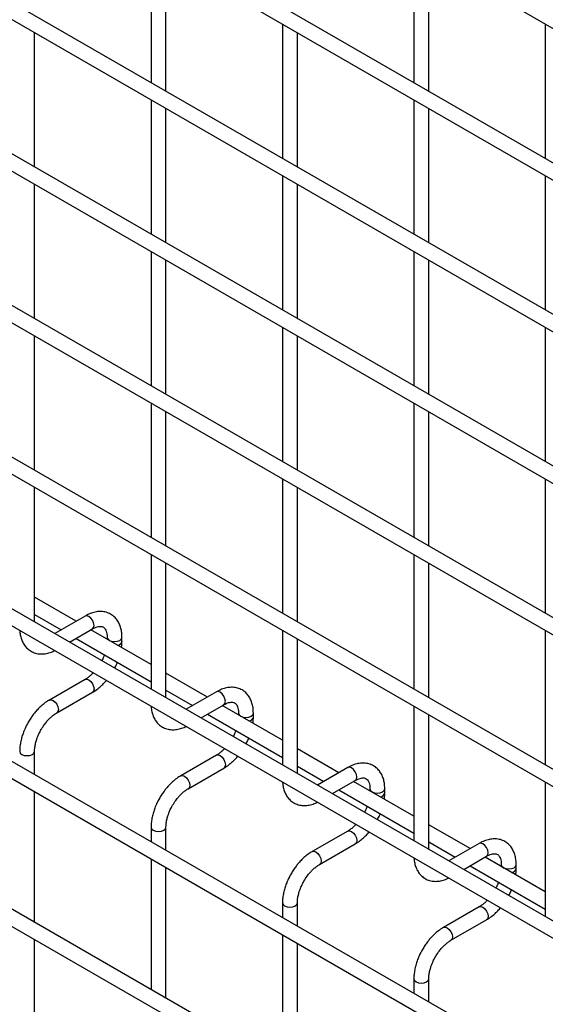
# Model space of a CAD drawing. Header units: inches. Extents: x 0.2 to 10.8, y 0.2 to 8.2.
# Tile 15 of 36: x 8.74 to 9.023, y 5.372 to 5.903. Entities that reach past the tile are written whole.
import ezdxf

# ---------------------------------------------------------------- set-up
doc = ezdxf.new("R2010")
doc.units = ezdxf.units.IN
doc.header["$MEASUREMENT"] = 0

msp = doc.modelspace()

# ---------------------------------------------------------------- linework, layer by layer
for p, q in [((8.52148, 6.18999), (10.56891, 5.00803)), ((10.57291, 4.93331), (8.52548, 6.11526)), ((8.52148, 6.10833), (10.56891, 4.92638)), ((10.57291, 4.85165), (8.52548, 6.03361)), ((8.52148, 6.02668), (10.56891, 4.84473)), ((10.57291, 4.77), (8.52548, 5.95195)), ((8.52148, 5.94503), (10.56891, 4.76307)), ((8.81081, 5.94131), (8.81081, 5.86889)), ((8.95223, 5.94132), (8.95223, 5.86891)), ((8.81881, 5.86427), (8.81881, 5.93669)), ((8.96023, 5.86429), (8.96023, 5.9367)), ((8.88152, 5.90049), (8.88152, 5.82807)), ((9.02294, 5.9005), (9.02294, 5.82809)), ((8.7481, 5.82344), (8.7481, 5.89586)), ((8.88952, 5.82345), (8.88952, 5.89587)), ((10.57291, 4.68835), (8.52548, 5.8703)), ((8.52148, 5.86337), (10.56891, 4.68142)), ((8.81081, 5.85966), (8.81081, 5.78724)), ((8.81881, 5.78262), (8.81881, 5.85504)), ((8.95223, 5.85967), (8.95223, 5.78725)), ((8.96023, 5.78263), (8.96023, 5.85505)), ((8.88152, 5.81883), (8.88152, 5.74642)), ((9.02294, 5.81885), (9.02294, 5.74643)), ((8.7481, 5.74179), (8.7481, 5.8142)), ((8.88952, 5.7418), (8.88952, 5.81422)), ((10.57291, 4.60669), (8.52548, 5.78865)), ((8.52148, 5.78172), (10.56891, 4.59976)), ((8.81081, 5.778), (8.81081, 5.70558)), ((8.95223, 5.77801), (8.95223, 5.7056)), ((8.81881, 5.70097), (8.81881, 5.77338)), ((8.96023, 5.70098), (8.96023, 5.7734)), ((8.88152, 5.73718), (8.88152, 5.66476)), ((9.02294, 5.73719), (9.02294, 5.66478)), ((8.7481, 5.66013), (8.7481, 5.73255)), ((8.88952, 5.66015), (8.88952, 5.73256)), ((10.57291, 4.52504), (8.52548, 5.70699)), ((8.52148, 5.70006), (10.56891, 4.51811)), ((8.81081, 5.69635), (8.81081, 5.62393)), ((8.95223, 5.69636), (8.95223, 5.62394)), ((8.81881, 5.61931), (8.81881, 5.69173)), ((8.96023, 5.61933), (8.96023, 5.69174)), ((8.88152, 5.65553), (8.88152, 5.58311)), ((9.02294, 5.65554), (9.02294, 5.58312)), ((8.7481, 5.57848), (8.7481, 5.6509)), ((8.88952, 5.57849), (8.88952, 5.65091)), ((10.57291, 4.44279), (8.52548, 5.62475)), ((8.52148, 5.61782), (10.56891, 4.43587)), ((8.81081, 5.61469), (8.81081, 5.54228)), ((8.95223, 5.61471), (8.95223, 5.54229)), ((8.81881, 5.53766), (8.81881, 5.61007)), ((8.96023, 5.53767), (8.96023, 5.61009)), ((8.7704, 5.57882), (8.7481, 5.59169)), ((8.7481, 5.58245), (8.7624, 5.5742)), ((8.77526, 5.58162), (8.75895, 5.57221)), ((8.76695, 5.56759), (8.77926, 5.57469)), ((8.81081, 5.55549), (8.7784, 5.5742)), ((8.88152, 5.57387), (8.88152, 5.50146)), ((9.02294, 5.57389), (9.02294, 5.50147)), ((8.7704, 5.56958), (8.81081, 5.54625)), ((8.78715, 5.57014), (8.78715, 5.56914)), ((8.79515, 5.56805), (8.79515, 5.57014)), ((8.88952, 5.49684), (8.88952, 5.56925)), ((8.77526, 5.54745), (8.75606, 5.53637)), ((8.84111, 5.538), (8.81881, 5.55087)), ((8.52148, 5.53821), (10.56891, 4.35625)), ((8.76006, 5.52944), (8.77926, 5.54052)), ((8.81881, 5.54163), (8.83311, 5.53338)), ((8.84597, 5.5408), (8.82966, 5.53139)), ((8.83767, 5.52677), (8.84997, 5.53387)), ((8.88152, 5.51467), (8.84911, 5.53338)), ((8.95223, 5.53305), (8.95223, 5.46064)), ((8.84111, 5.52876), (8.88152, 5.50543)), ((8.85786, 5.52931), (8.85786, 5.52832)), ((8.86586, 5.52723), (8.86586, 5.52931)), ((8.96023, 5.45602), (8.96023, 5.52843)), ((8.7481, 5.49624), (8.7481, 5.50872)), ((8.84597, 5.50663), (8.82677, 5.49555)), ((8.91182, 5.49717), (8.88952, 5.51005)), ((8.83077, 5.48862), (8.84997, 5.4997)), ((8.88952, 5.50081), (8.90382, 5.49256)), ((8.91668, 5.49998), (8.90038, 5.49057)), ((10.48658, 4.41301), (8.60662, 5.4983)), ((8.90838, 5.48595), (8.92068, 5.49305)), ((8.95223, 5.47385), (8.91982, 5.49256)), ((9.02294, 5.49223), (9.02294, 5.41982)), ((8.7481, 5.41662), (8.7481, 5.487)), ((8.91182, 5.48794), (8.95223, 5.46461)), ((8.92858, 5.48849), (8.92858, 5.4875)), ((8.93658, 5.48641), (8.93658, 5.48849)), ((8.81081, 5.4679), (8.81081, 5.46003)), ((8.81881, 5.45541), (8.81881, 5.4679)), ((8.98253, 5.45635), (8.96023, 5.46923)), ((8.91668, 5.46581), (8.89748, 5.45473)), ((8.90148, 5.4478), (8.92068, 5.45888)), ((8.96023, 5.45999), (8.97453, 5.45174)), ((8.98739, 5.45916), (8.97109, 5.44975)), ((8.97909, 5.44513), (8.99139, 5.45223)), ((8.81081, 5.4508), (8.81081, 5.38042)), ((8.98253, 5.44712), (9.02294, 5.42379)), ((9.02294, 5.43303), (8.99053, 5.45174)), ((8.99929, 5.44767), (8.99929, 5.44668)), ((9.00729, 5.44559), (9.00729, 5.44767)), ((8.81881, 5.3758), (8.81881, 5.44618)), ((8.88152, 5.42707), (8.88152, 5.41921)), ((8.88952, 5.41459), (8.88952, 5.42707)), ((8.98739, 5.42499), (8.96819, 5.41391)), ((8.97219, 5.40698), (8.99139, 5.41806)), ((8.88152, 5.40998), (8.88152, 5.3396)), ((8.7481, 5.34933), (8.7481, 5.40739)), ((8.88952, 5.33498), (8.88952, 5.40536)), ((8.95223, 5.38625), (8.95223, 5.37839)), ((8.96023, 5.37377), (8.96023, 5.38625))]:
    msp.add_line(p, q)
at = {"flags": 128}
for points in [[(8.77926, 5.57469), (8.77926, 5.57469), (8.77987, 5.5754), (8.78009, 5.57653), (8.77987, 5.5779), (8.77926, 5.57931), (8.77834, 5.58055), (8.77726, 5.58143), (8.77618, 5.5818), (8.77526, 5.58162)], [(8.78715, 5.57013), (8.78746, 5.56925), (8.78833, 5.5685), (8.78962, 5.568), (8.79115, 5.56783), (8.79268, 5.568), (8.79398, 5.5685), (8.79485, 5.56925), (8.79515, 5.57012)], [(8.77526, 5.54745), (8.77618, 5.54763), (8.77726, 5.54725), (8.77834, 5.54638), (8.77926, 5.54514), (8.77987, 5.54373), (8.78009, 5.54235), (8.77987, 5.54123), (8.77926, 5.54052), (8.77926, 5.54052)], [(8.84997, 5.53387), (8.84997, 5.53387), (8.85058, 5.53458), (8.8508, 5.53571), (8.85058, 5.53708), (8.84997, 5.53849), (8.84905, 5.53973), (8.84797, 5.5406), (8.84689, 5.54098), (8.84597, 5.5408)], [(8.75604, 5.53636), (8.75606, 5.53637), (8.75698, 5.53655), (8.75806, 5.53617), (8.75914, 5.5353), (8.76006, 5.53406), (8.76067, 5.53265), (8.76089, 5.53127)], [(8.76089, 5.53127), (8.76067, 5.53015), (8.76006, 5.52944), (8.76005, 5.52943)], [(8.85786, 5.52931), (8.85817, 5.52843), (8.85904, 5.52768), (8.86033, 5.52718), (8.86186, 5.52701), (8.8634, 5.52718), (8.86469, 5.52768), (8.86556, 5.52843), (8.86586, 5.5293)], [(8.7401, 5.50873), (8.7401, 5.50872), (8.7404, 5.50783), (8.74127, 5.50708)], [(8.74127, 5.50708), (8.74257, 5.50658), (8.7441, 5.50641), (8.74563, 5.50658), (8.74692, 5.50708), (8.74779, 5.50783), (8.7481, 5.50872), (8.7481, 5.50873)], [(8.84597, 5.50663), (8.84689, 5.50681), (8.84797, 5.50643), (8.84905, 5.50556), (8.84997, 5.50432), (8.85058, 5.50291), (8.8508, 5.50153), (8.85058, 5.50041), (8.84997, 5.4997), (8.84997, 5.4997)], [(8.92068, 5.49305), (8.92068, 5.49305), (8.92129, 5.49376), (8.92151, 5.49489), (8.92129, 5.49626), (8.92068, 5.49767), (8.91976, 5.49891), (8.91868, 5.49978), (8.9176, 5.50016), (8.91668, 5.49998)], [(8.82675, 5.49554), (8.82677, 5.49555), (8.82769, 5.49573), (8.82877, 5.49535), (8.82985, 5.49448), (8.83077, 5.49324), (8.83139, 5.49183), (8.8316, 5.49045)], [(8.8316, 5.49045), (8.83139, 5.48933), (8.83077, 5.48862), (8.83076, 5.48861)], [(8.92858, 5.48849), (8.92888, 5.48761), (8.92975, 5.48686), (8.93104, 5.48636), (8.93258, 5.48619), (8.93411, 5.48636), (8.9354, 5.48686), (8.93627, 5.48761), (8.93658, 5.48848)], [(8.81081, 5.46791), (8.81081, 5.4679), (8.81111, 5.46701), (8.81198, 5.46626)], [(8.81198, 5.46626), (8.81328, 5.46576), (8.81481, 5.46559), (8.81634, 5.46576), (8.81764, 5.46626), (8.8185, 5.46701), (8.81881, 5.4679), (8.81881, 5.46791)], [(8.91668, 5.46581), (8.9176, 5.46599), (8.91868, 5.46561), (8.91976, 5.46474), (8.92068, 5.4635), (8.92129, 5.46209), (8.92151, 5.46071), (8.92129, 5.45959), (8.92068, 5.45888), (8.92068, 5.45888)], [(8.99139, 5.45223), (8.99139, 5.45223), (8.992, 5.45294), (8.99222, 5.45407), (8.992, 5.45544), (8.99139, 5.45685), (8.99047, 5.45809), (8.98939, 5.45896), (8.98831, 5.45934), (8.98739, 5.45916)], [(8.89747, 5.45472), (8.89748, 5.45473), (8.8984, 5.45491), (8.89948, 5.45453), (8.90057, 5.45366), (8.90148, 5.45242), (8.9021, 5.451), (8.90231, 5.44963)], [(8.90231, 5.44963), (8.9021, 5.4485), (8.90148, 5.4478), (8.90147, 5.44779)], [(8.99929, 5.44767), (8.99959, 5.44679), (9.00046, 5.44604), (9.00176, 5.44554), (9.00329, 5.44536), (9.00482, 5.44554), (9.00611, 5.44604), (9.00698, 5.44679), (9.00729, 5.44766)], [(8.88152, 5.42709), (8.88152, 5.42707), (8.88182, 5.42619), (8.88269, 5.42544)], [(8.88269, 5.42544), (8.88399, 5.42494), (8.88552, 5.42477), (8.88705, 5.42494), (8.88835, 5.42544), (8.88921, 5.42619), (8.88952, 5.42707), (8.88952, 5.42709)], [(8.98739, 5.42499), (8.98831, 5.42517), (8.98939, 5.42479), (8.99047, 5.42392), (8.99139, 5.42268), (8.992, 5.42127), (8.99222, 5.41989), (8.992, 5.41877), (8.99139, 5.41806), (8.99139, 5.41806)], [(8.96818, 5.4139), (8.96819, 5.41391), (8.96911, 5.41409), (8.97019, 5.41371), (8.97128, 5.41284), (8.97219, 5.4116), (8.97281, 5.41018), (8.97302, 5.40881)], [(8.97302, 5.40881), (8.97281, 5.40768), (8.97219, 5.40698), (8.97218, 5.40697)], [(8.95223, 5.38627), (8.95223, 5.38625), (8.95253, 5.38537), (8.9534, 5.38462)], [(8.9534, 5.38462), (8.9547, 5.38412), (8.95623, 5.38395), (8.95776, 5.38412), (8.95906, 5.38462), (8.95992, 5.38537), (8.96023, 5.38625), (8.96023, 5.38627)]]:
    msp.add_lwpolyline(points, dxfattribs=at)
for centre in [(8.7925, 5.56864), (8.86321, 5.52782), (8.93392, 5.487), (9.00463, 5.44618)]:
    msp.add_arc(centre, 0.00272, 274.629, 347.235)
for points, knots in [([(8.79512, 5.57012), (8.79512, 5.57071), (8.79512, 5.57219), (8.79476, 5.57441), (8.79405, 5.57677), (8.79296, 5.57893), (8.79149, 5.58083), (8.7896, 5.5824), (8.78728, 5.58354), (8.7847, 5.58409), (8.78201, 5.58406), (8.77936, 5.58349), (8.77709, 5.58265), (8.77575, 5.58186), (8.77527, 5.58157)], [0, 0, 0, 0, 0.055567, 0.138504, 0.222425, 0.30696, 0.392199, 0.479244, 0.570497, 0.669499, 0.760713, 0.85404, 0.947565, 1, 1, 1, 1]), ([(8.77925, 5.57468), (8.77968, 5.57491), (8.7806, 5.57542), (8.78188, 5.57586), (8.78307, 5.57607), (8.78406, 5.57605), (8.7849, 5.57581), (8.78554, 5.57539), (8.78618, 5.57462), (8.7867, 5.57353), (8.78704, 5.57205), (8.78719, 5.57088), (8.78715, 5.57017), (8.78715, 5.57013)], [0, 0, 0, 0, 0.076428, 0.164725, 0.254558, 0.348532, 0.453621, 0.589733, 0.695706, 0.796658, 0.895931, 0.994242, 1, 1, 1, 1]), ([(8.74016, 5.57382), (8.74016, 5.57369), (8.74017, 5.57268), (8.7405, 5.5709), (8.74118, 5.56852), (8.74227, 5.56636), (8.74374, 5.56445), (8.74562, 5.56287), (8.74793, 5.56171), (8.75051, 5.56114), (8.7532, 5.56115), (8.75585, 5.56172), (8.75777, 5.56237), (8.75876, 5.56294), (8.75889, 5.56301)], [0, 0, 0, 0, 0.013723, 0.10406, 0.195472, 0.287558, 0.380399, 0.475166, 0.574431, 0.682027, 0.781307, 0.88292, 0.98483, 1, 1, 1, 1]), ([(8.79491, 5.56466), (8.79502, 5.56553), (8.79517, 5.56668), (8.79513, 5.56777), (8.79512, 5.56804)], [0, 0, 0, 0, 0.751133, 1, 1, 1, 1]), ([(8.78568, 5.56075), (8.78563, 5.5606), (8.78538, 5.55989), (8.78492, 5.55882), (8.78445, 5.55793), (8.78427, 5.5576)], [0, 0, 0, 0, 0.1388369, 0.673422, 1, 1, 1, 1]), ([(8.79119, 5.5536), (8.79158, 5.55432), (8.79213, 5.55534), (8.79256, 5.5564), (8.79269, 5.55671)], [0, 0, 0, 0, 0.707249, 1, 1, 1, 1]), ([(8.77965, 5.55102), (8.77925, 5.55061), (8.77836, 5.5497), (8.77694, 5.54855), (8.77587, 5.54777), (8.77533, 5.5475), (8.77526, 5.54747)], [0, 0, 0, 0, 0.278956, 0.614263, 0.955326, 1, 1, 1, 1]), ([(8.77925, 5.54057), (8.77962, 5.54077), (8.7808, 5.54141), (8.78266, 5.54284), (8.78475, 5.54473), (8.78608, 5.54612), (8.78669, 5.54688), (8.78673, 5.54694)], [0, 0, 0, 0, 0.135479, 0.439426, 0.721927, 0.979873, 1, 1, 1, 1]), ([(8.86583, 5.5293), (8.86583, 5.52989), (8.86583, 5.53137), (8.86547, 5.53359), (8.86476, 5.53595), (8.86367, 5.53811), (8.8622, 5.54001), (8.86031, 5.54158), (8.85799, 5.54272), (8.85541, 5.54327), (8.85272, 5.54324), (8.85007, 5.54267), (8.8478, 5.54183), (8.84646, 5.54104), (8.84598, 5.54075)], [0, 0, 0, 0, 0.055567, 0.138504, 0.222425, 0.30696, 0.392199, 0.479244, 0.570497, 0.669499, 0.760713, 0.85404, 0.947565, 1, 1, 1, 1]), ([(8.75607, 5.53632), (8.75573, 5.53614), (8.75458, 5.53552), (8.75274, 5.53411), (8.75062, 5.53222), (8.74887, 5.53034), (8.74735, 5.52848), (8.74599, 5.52659), (8.74515, 5.52519), (8.74472, 5.52448)], [0, 0, 0, 0, 0.07606, 0.263025, 0.437356, 0.597789, 0.719605, 0.857445, 1, 1, 1, 1]), ([(8.81087, 5.533), (8.81087, 5.53287), (8.81088, 5.53186), (8.81121, 5.53007), (8.81189, 5.5277), (8.81298, 5.52554), (8.81445, 5.52363), (8.81634, 5.52205), (8.81865, 5.52089), (8.82122, 5.52032), (8.82391, 5.52033), (8.82656, 5.5209), (8.82848, 5.52155), (8.82947, 5.52212), (8.8296, 5.52219)], [0, 0, 0, 0, 0.013723, 0.10406, 0.195472, 0.287558, 0.380399, 0.475166, 0.574431, 0.682027, 0.781307, 0.88292, 0.98483, 1, 1, 1, 1]), ([(8.84997, 5.53386), (8.85039, 5.53409), (8.85131, 5.5346), (8.85259, 5.53503), (8.85378, 5.53525), (8.85478, 5.53523), (8.85561, 5.53499), (8.85626, 5.53457), (8.85689, 5.5338), (8.85741, 5.53271), (8.85775, 5.53123), (8.8579, 5.53006), (8.85786, 5.52935), (8.85786, 5.52931)], [0, 0, 0, 0, 0.076428, 0.164725, 0.254558, 0.348532, 0.453621, 0.589733, 0.695706, 0.796658, 0.895931, 0.994242, 1, 1, 1, 1]), ([(8.75165, 5.52048), (8.75221, 5.52138), (8.75299, 5.52265), (8.75429, 5.52435), (8.75545, 5.52569), (8.75687, 5.52711), (8.75835, 5.52832), (8.75944, 5.52911), (8.75999, 5.52939), (8.76006, 5.52942)], [0, 0, 0, 0, 0.233129, 0.327944, 0.483213, 0.641195, 0.806921, 0.975516, 1, 1, 1, 1]), ([(8.86562, 5.52384), (8.86573, 5.52471), (8.86588, 5.52586), (8.86584, 5.52695), (8.86583, 5.52722)], [0, 0, 0, 0, 0.751133, 1, 1, 1, 1]), ([(8.74472, 5.52448), (8.74411, 5.52334), (8.74324, 5.52175), (8.74222, 5.51931), (8.74147, 5.51721), (8.74078, 5.51472), (8.74031, 5.51216), (8.74008, 5.51013), (8.74012, 5.50901), (8.74013, 5.50873)], [0, 0, 0, 0, 0.221131, 0.31129, 0.45988, 0.612568, 0.774969, 0.943008, 1, 1, 1, 1]), ([(8.74811, 5.50872), (8.74812, 5.50931), (8.74815, 5.51053), (8.74851, 5.5126), (8.74904, 5.51461), (8.7497, 5.51647), (8.75051, 5.51838), (8.75123, 5.51971), (8.75165, 5.52048)], [0, 0, 0, 0, 0.169404, 0.352436, 0.534098, 0.667609, 0.805654, 1, 1, 1, 1]), ([(8.8564, 5.51993), (8.85634, 5.51978), (8.85609, 5.51907), (8.85563, 5.518), (8.85516, 5.51711), (8.85498, 5.51678)], [0, 0, 0, 0, 0.1388369, 0.673422, 1, 1, 1, 1]), ([(8.8619, 5.51278), (8.86229, 5.5135), (8.86284, 5.51452), (8.86328, 5.51558), (8.8634, 5.51589)], [0, 0, 0, 0, 0.7072491, 1, 1, 1, 1]), ([(8.85037, 5.5102), (8.84996, 5.50979), (8.84907, 5.50888), (8.84766, 5.50773), (8.84658, 5.50695), (8.84604, 5.50668), (8.84597, 5.50665)], [0, 0, 0, 0, 0.278956, 0.614263, 0.955326, 1, 1, 1, 1]), ([(8.84996, 5.49975), (8.85033, 5.49995), (8.85151, 5.50059), (8.85337, 5.50202), (8.85546, 5.50391), (8.85679, 5.5053), (8.8574, 5.50606), (8.85745, 5.50612)], [0, 0, 0, 0, 0.135479, 0.439426, 0.721927, 0.979873, 1, 1, 1, 1]), ([(8.93654, 5.48848), (8.93654, 5.48907), (8.93654, 5.49055), (8.93618, 5.49277), (8.93547, 5.49513), (8.93438, 5.49728), (8.93291, 5.49919), (8.93102, 5.50076), (8.9287, 5.5019), (8.92612, 5.50245), (8.92343, 5.50242), (8.92078, 5.50185), (8.91851, 5.50101), (8.91717, 5.50022), (8.91669, 5.49993)], [0, 0, 0, 0, 0.055567, 0.138504, 0.222425, 0.30696, 0.392199, 0.479244, 0.570497, 0.669499, 0.760713, 0.85404, 0.947565, 1, 1, 1, 1]), ([(8.82678, 5.4955), (8.82645, 5.49532), (8.82529, 5.4947), (8.82345, 5.49329), (8.82133, 5.4914), (8.81958, 5.48952), (8.81807, 5.48766), (8.8167, 5.48577), (8.81586, 5.48437), (8.81543, 5.48366)], [0, 0, 0, 0, 0.07606, 0.263025, 0.437356, 0.597789, 0.719605, 0.857445, 1, 1, 1, 1]), ([(8.92068, 5.49304), (8.9211, 5.49327), (8.92202, 5.49378), (8.9233, 5.49421), (8.92449, 5.49443), (8.92549, 5.49441), (8.92632, 5.49417), (8.92697, 5.49375), (8.9276, 5.49298), (8.92812, 5.49189), (8.92846, 5.49041), (8.92861, 5.48924), (8.92857, 5.48853), (8.92857, 5.48849)], [0, 0, 0, 0, 0.0764275, 0.1647247, 0.2545582, 0.3485318, 0.4536211, 0.5897326, 0.6957057, 0.7966579, 0.8959306, 0.9942419, 1, 1, 1, 1]), ([(8.88158, 5.49218), (8.88158, 5.49205), (8.88159, 5.49104), (8.88192, 5.48925), (8.88261, 5.48688), (8.88369, 5.48472), (8.88516, 5.48281), (8.88705, 5.48123), (8.88936, 5.48007), (8.89193, 5.4795), (8.89462, 5.47951), (8.89727, 5.48008), (8.89919, 5.48073), (8.90018, 5.4813), (8.90031, 5.48137)], [0, 0, 0, 0, 0.013723, 0.10406, 0.195472, 0.287558, 0.380399, 0.475166, 0.574431, 0.682027, 0.781307, 0.88292, 0.98483, 1, 1, 1, 1]), ([(8.82236, 5.47966), (8.82292, 5.48056), (8.8237, 5.48183), (8.825, 5.48353), (8.82616, 5.48487), (8.82758, 5.48629), (8.82906, 5.4875), (8.83015, 5.48829), (8.8307, 5.48857), (8.83077, 5.4886)], [0, 0, 0, 0, 0.233129, 0.327944, 0.483213, 0.641195, 0.806921, 0.975516, 1, 1, 1, 1]), ([(8.93633, 5.48302), (8.93644, 5.48389), (8.93659, 5.48504), (8.93655, 5.48613), (8.93654, 5.4864)], [0, 0, 0, 0, 0.751133, 1, 1, 1, 1]), ([(8.81543, 5.48366), (8.81482, 5.48252), (8.81395, 5.48093), (8.81293, 5.47849), (8.81218, 5.47639), (8.81149, 5.4739), (8.81102, 5.47134), (8.81079, 5.46931), (8.81083, 5.46819), (8.81084, 5.46791)], [0, 0, 0, 0, 0.221131, 0.31129, 0.45988, 0.612568, 0.774969, 0.943008, 1, 1, 1, 1]), ([(8.81882, 5.4679), (8.81883, 5.46849), (8.81886, 5.46971), (8.81922, 5.47178), (8.81975, 5.47379), (8.82041, 5.47565), (8.82122, 5.47756), (8.82194, 5.47888), (8.82236, 5.47966)], [0, 0, 0, 0, 0.169404, 0.352436, 0.534098, 0.667609, 0.805654, 1, 1, 1, 1]), ([(8.92711, 5.47911), (8.92705, 5.47896), (8.9268, 5.47825), (8.92635, 5.47718), (8.92587, 5.47629), (8.92569, 5.47596)], [0, 0, 0, 0, 0.138837, 0.673422, 1, 1, 1, 1]), ([(8.93261, 5.47196), (8.933, 5.47268), (8.93355, 5.4737), (8.93399, 5.47476), (8.93411, 5.47507)], [0, 0, 0, 0, 0.707249, 1, 1, 1, 1]), ([(8.92108, 5.46938), (8.92067, 5.46897), (8.91978, 5.46806), (8.91837, 5.46691), (8.91729, 5.46613), (8.91675, 5.46586), (8.91668, 5.46582)], [0, 0, 0, 0, 0.278956, 0.614263, 0.955326, 1, 1, 1, 1]), ([(8.92067, 5.45893), (8.92104, 5.45913), (8.92222, 5.45977), (8.92408, 5.4612), (8.92617, 5.46309), (8.9275, 5.46448), (8.92811, 5.46524), (8.92816, 5.46529)], [0, 0, 0, 0, 0.135479, 0.439426, 0.721927, 0.979873, 1, 1, 1, 1]), ([(9.00725, 5.44766), (9.00725, 5.44825), (9.00725, 5.44973), (9.00689, 5.45195), (9.00618, 5.45431), (9.0051, 5.45646), (9.00362, 5.45837), (9.00173, 5.45994), (8.99941, 5.46108), (8.99683, 5.46163), (8.99414, 5.4616), (8.99149, 5.46103), (8.98922, 5.46019), (8.98788, 5.4594), (8.9874, 5.45911)], [0, 0, 0, 0, 0.055567, 0.138504, 0.222425, 0.30696, 0.392199, 0.479244, 0.570497, 0.669499, 0.760713, 0.85404, 0.947565, 1, 1, 1, 1]), ([(8.89749, 5.45468), (8.89716, 5.4545), (8.896, 5.45388), (8.89416, 5.45247), (8.89204, 5.45058), (8.89029, 5.4487), (8.88878, 5.44684), (8.88741, 5.44495), (8.88657, 5.44355), (8.88614, 5.44284)], [0, 0, 0, 0, 0.07606, 0.263025, 0.437356, 0.597789, 0.719605, 0.857445, 1, 1, 1, 1]), ([(8.99139, 5.45222), (8.99181, 5.45245), (8.99273, 5.45296), (8.99402, 5.45339), (8.9952, 5.45361), (8.9962, 5.45359), (8.99703, 5.45335), (8.99768, 5.45293), (8.99831, 5.45216), (8.99883, 5.45107), (8.99917, 5.44959), (8.99932, 5.44842), (8.99928, 5.44771), (8.99928, 5.44767)], [0, 0, 0, 0, 0.0764275, 0.1647247, 0.2545582, 0.3485318, 0.4536211, 0.5897326, 0.6957057, 0.7966579, 0.8959306, 0.9942419, 1, 1, 1, 1]), ([(8.89307, 5.43884), (8.89363, 5.43974), (8.89441, 5.44101), (8.89571, 5.44271), (8.89687, 5.44405), (8.89829, 5.44547), (8.89977, 5.44668), (8.90086, 5.44747), (8.90141, 5.44775), (8.90148, 5.44778)], [0, 0, 0, 0, 0.233129, 0.327944, 0.483213, 0.641195, 0.806921, 0.975516, 1, 1, 1, 1]), ([(8.95229, 5.45136), (8.95229, 5.45123), (8.9523, 5.45022), (8.95263, 5.44843), (8.95332, 5.44606), (8.9544, 5.4439), (8.95587, 5.44199), (8.95776, 5.44041), (8.96007, 5.43925), (8.96264, 5.43868), (8.96533, 5.43869), (8.96798, 5.43926), (8.9699, 5.43991), (8.97089, 5.44048), (8.97102, 5.44055)], [0, 0, 0, 0, 0.013723, 0.10406, 0.195472, 0.287558, 0.380399, 0.475166, 0.574431, 0.682027, 0.781307, 0.88292, 0.98483, 1, 1, 1, 1]), ([(8.88614, 5.44284), (8.88553, 5.4417), (8.88467, 5.44011), (8.88364, 5.43767), (8.88289, 5.43557), (8.8822, 5.43308), (8.88173, 5.43052), (8.8815, 5.42849), (8.88154, 5.42737), (8.88155, 5.42709)], [0, 0, 0, 0, 0.221131, 0.31129, 0.45988, 0.612568, 0.774969, 0.943008, 1, 1, 1, 1]), ([(9.00704, 5.4422), (9.00715, 5.44307), (9.0073, 5.44422), (9.00726, 5.44531), (9.00725, 5.44558)], [0, 0, 0, 0, 0.751133, 1, 1, 1, 1]), ([(8.88953, 5.42708), (8.88954, 5.42767), (8.88957, 5.42889), (8.88993, 5.43096), (8.89046, 5.43297), (8.89112, 5.43483), (8.89193, 5.43674), (8.89265, 5.43806), (8.89307, 5.43884)], [0, 0, 0, 0, 0.169404, 0.352436, 0.534098, 0.667609, 0.805654, 1, 1, 1, 1]), ([(8.99782, 5.43829), (8.99777, 5.43814), (8.99751, 5.43743), (8.99706, 5.43636), (8.99658, 5.43547), (8.9964, 5.43514)], [0, 0, 0, 0, 0.1388369, 0.673422, 1, 1, 1, 1]), ([(9.00332, 5.43114), (9.00371, 5.43186), (9.00426, 5.43288), (9.0047, 5.43394), (9.00482, 5.43425)], [0, 0, 0, 0, 0.707249, 1, 1, 1, 1]), ([(8.99179, 5.42856), (8.99138, 5.42815), (8.9905, 5.42724), (8.98908, 5.42609), (8.988, 5.42531), (8.98746, 5.42504), (8.98739, 5.425)], [0, 0, 0, 0, 0.278956, 0.614263, 0.955326, 1, 1, 1, 1]), ([(8.99138, 5.41811), (8.99175, 5.41831), (8.99293, 5.41895), (8.99479, 5.42038), (8.99688, 5.42227), (8.99821, 5.42366), (8.99882, 5.42442), (8.99887, 5.42447)], [0, 0, 0, 0, 0.1354788, 0.4394257, 0.7219268, 0.9798731, 1, 1, 1, 1]), ([(8.9682, 5.41386), (8.96787, 5.41368), (8.96671, 5.41306), (8.96487, 5.41165), (8.96275, 5.40976), (8.961, 5.40788), (8.95949, 5.40602), (8.95813, 5.40413), (8.95728, 5.40273), (8.95685, 5.40202)], [0, 0, 0, 0, 0.07606, 0.263025, 0.437356, 0.597789, 0.719605, 0.857445, 1, 1, 1, 1]), ([(8.96378, 5.39802), (8.96434, 5.39892), (8.96512, 5.40019), (8.96642, 5.40189), (8.96758, 5.40323), (8.969, 5.40464), (8.97048, 5.40586), (8.97157, 5.40665), (8.97212, 5.40693), (8.97219, 5.40696)], [0, 0, 0, 0, 0.233129, 0.327944, 0.483213, 0.641195, 0.806921, 0.975516, 1, 1, 1, 1]), ([(8.95685, 5.40202), (8.95624, 5.40088), (8.95538, 5.39929), (8.95435, 5.39685), (8.9536, 5.39475), (8.95291, 5.39226), (8.95244, 5.3897), (8.95222, 5.38767), (8.95225, 5.38655), (8.95226, 5.38627)], [0, 0, 0, 0, 0.221131, 0.31129, 0.45988, 0.612568, 0.774969, 0.943008, 1, 1, 1, 1]), ([(8.96024, 5.38626), (8.96025, 5.38685), (8.96028, 5.38807), (8.96064, 5.39014), (8.96117, 5.39215), (8.96183, 5.39401), (8.96264, 5.39592), (8.96336, 5.39724), (8.96378, 5.39802)], [0, 0, 0, 0, 0.169404, 0.352436, 0.534098, 0.667609, 0.805654, 1, 1, 1, 1])]:
    msp.add_open_spline(points, degree=3, knots=knots)

doc.saveas('drawing.dxf')
